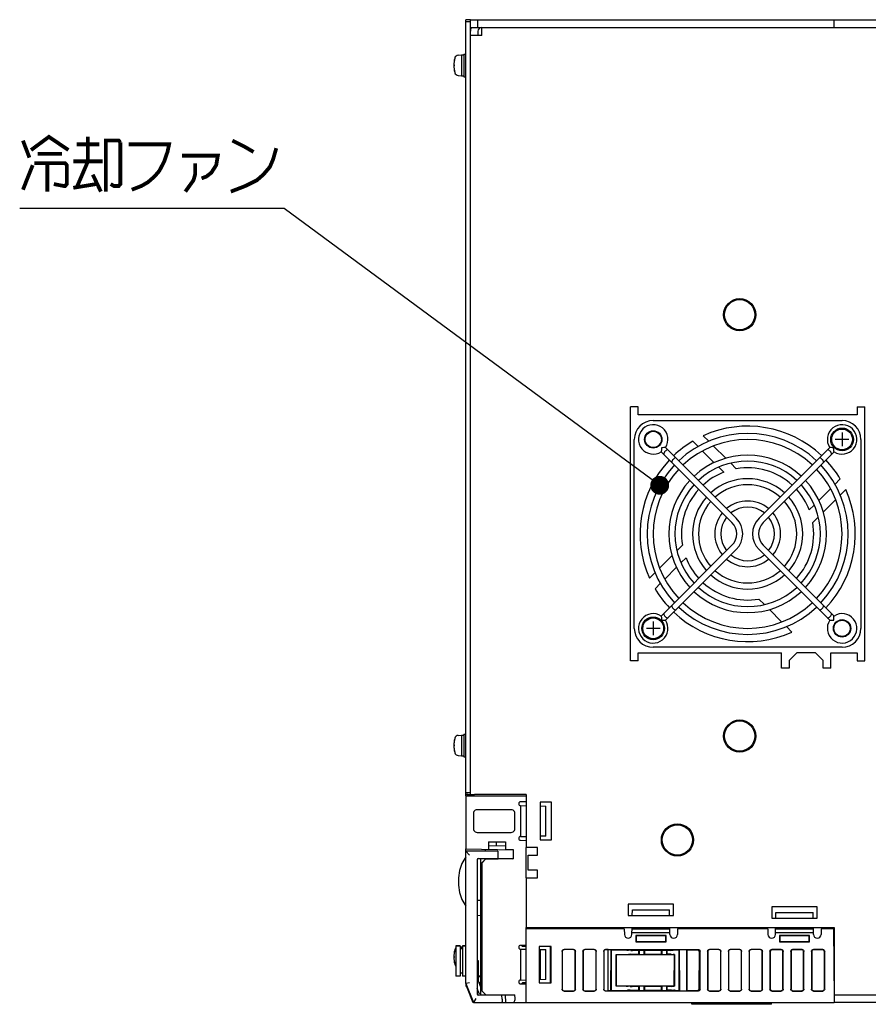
# Model space of a CAD drawing. Extents: x 159 to 2026, y 157 to 1386.
# Tile 27 of 28: x 1496 to 1721, y 1126 to 1386. Entities that reach past the tile are written whole.
import ezdxf

# ---------------------------------------------------------------- set-up
doc = ezdxf.new("R2010")
doc.units = 0
doc.header["$LTSCALE"] = 115.5
for name, color, linetype in [('ALL_AXIS', 7, 'CONTINUOUS'), ('ALL_CURVE', 7, 'CONTINUOUS'), ('ALL_FEATURES', 7, 'CONTINUOUS'), ('ALL_NOTE', 7, 'CONTINUOUS')]:
    doc.layers.add(name, color=color, linetype=linetype)

msp = doc.modelspace()

# ---------------------------------------------------------------- linework, layer by layer
at = {"layer": 'ALL_AXIS', "color": 7, "linetype": 'CONTINUOUS'}
for p, q in [((1611.953, 1376.676), (1612.8, 1376.75)), ((1612.8, 1376.75), (1612.8, 1371.25)), ((1612.8, 1376.75), (1613.5, 1376.75)), ((1613.5, 1377), (1613.5, 1371)), ((1613.5, 1377), (1614, 1377)), ((1611.953, 1371.324), (1612.8, 1371.25)), ((1612.8, 1371.25), (1613.5, 1371.25)), ((1613.5, 1371), (1614, 1371)), ((1663.6, 1280), (1713.6, 1280)), ((1658.6, 1225), (1658.6, 1275)), ((1718.6, 1275), (1718.6, 1225)), ((1713.6, 1220), (1663.6, 1220)), ((1611.953, 1196.676), (1612.8, 1196.75)), ((1612.8, 1196.75), (1612.8, 1191.25)), ((1612.8, 1196.75), (1613.5, 1196.75)), ((1613.5, 1197), (1613.5, 1191)), ((1613.5, 1197), (1614, 1197)), ((1611.953, 1191.324), (1612.8, 1191.25)), ((1612.8, 1191.25), (1613.5, 1191.25)), ((1613.5, 1191), (1614, 1191)), ((1614, 1180.7), (1614, 1166.605)), ((1614, 1180.7), (1630, 1180.7)), ((1614.3, 1181), (1614.3, 1180.7)), ((1614.522, 1181), (1616.242, 1181)), ((1620.535, 1164.1), (1620.539, 1163.98)), ((1622.465, 1164.1), (1622.462, 1164.003)), ((1655.947, 1145.5), (1630, 1145.5)), ((1693.947, 1145.5), (1670.053, 1145.5)), ((1611.3, 1140.95), (1612.5, 1140.95)), ((1611.3, 1140.95), (1611.3, 1132.95)), ((1612.5, 1140.724), (1612.8, 1140.75)), ((1612.8, 1140.75), (1613.1, 1140.75)), ((1612.8, 1140.75), (1612.8, 1140.2)), ((1613.1, 1140.95), (1614, 1140.95)), ((1613.5, 1141), (1614, 1141)), ((1613.5, 1141), (1613.5, 1140.95)), ((1617.3, 1132.9), (1618, 1132.9)), ((1617.434, 1131.3), (1618, 1131.3)), ((1620.538, 1128), (1620.535, 1127.9)), ((1622.462, 1128), (1622.465, 1127.9))]:
    msp.add_line(p, q, dxfattribs=at)
at = {"layer": 'ALL_AXIS', "color": 3, "linetype": 'CONTINUOUS'}
for centre in [(1686.5, 1308), (1686.5, 1196.5), (1670, 1169)]:
    msp.add_circle(centre, 4.25, dxfattribs=at)
at = {"layer": 'ALL_AXIS', "color": 7, "linetype": 'CONTINUOUS'}
for centre, radius in [((1686.5, 1308), 4), ((1663.6, 1275), 2.3), ((1713.6, 1275), 3), ((1713.6, 1275), 2.75), ((1663.6, 1225), 3), ((1663.6, 1225), 2.75), ((1713.6, 1225), 2.3), ((1686.5, 1196.5), 4), ((1670, 1169), 4)]:
    msp.add_circle(centre, radius, dxfattribs=at)
for centre, radius, start, end in [((1617.8, 1374), 7, 163.74297, 196.25703), ((1612.04, 1375.68), 1, 95, 163.74297), ((1612.04, 1372.32), 1, 196.25703, 265), ((1663.6, 1275), 5, 90, 180), ((1713.6, 1275), 5, 0, 90), ((1688.6, 1250), 26.6, 46.73029, 133.26971), ((1688.6, 1250), 25, 46.82653, 133.17347), ((1688.6, 1250), 20.85, 47.19874, 132.80126), ((1688.6, 1250), 19.25, 47.38192, 132.61808), ((1688.6, 1250), 26.6, 136.723, 223.277), ((1688.6, 1250), 25, 136.84144, 223.15856), ((1688.6, 1250), 25, 316.84144, 43.15856), ((1688.6, 1250), 26.6, 316.723, 43.277), ((1688.6, 1250), 20.85, 137.20119, 222.79881), ((1688.6, 1250), 14.6, 48.14348, 131.85652), ((1688.6, 1250), 20.85, 317.20119, 42.79881), ((1688.6, 1250), 19.25, 137.38415, 222.61585), ((1688.6, 1250), 13, 48.54035, 131.45965), ((1688.6, 1250), 19.25, 317.38415, 42.61585), ((1688.6, 1250), 14.6, 138.14592, 221.85408), ((1688.6, 1250), 13, 138.53662, 221.46338), ((1688.6, 1250), 8.7, 50.30245, 129.69755), ((1688.6, 1250), 13, 318.53662, 41.46338), ((1688.6, 1250), 14.6, 318.14592, 41.85408), ((1688.6, 1250), 7.1, 51.47048, 128.52952), ((1688.6, 1250), 8.7, 140.2937, 219.7063), ((1688.6, 1250), 7.1, 141.47048, 218.52952), ((1688.6, 1250), 7.1, 321.47048, 38.52952), ((1688.6, 1250), 8.7, 320.2937, 39.7063), ((1688.6, 1250), 8.7, 230.30245, 309.69755), ((1688.6, 1250), 7.1, 231.47048, 308.52952), ((1688.6, 1250), 14.6, 228.14348, 311.85652), ((1688.6, 1250), 13, 228.54035, 311.45965), ((1688.6, 1250), 19.25, 227.38192, 312.61808), ((1688.6, 1250), 20.85, 227.19874, 312.80126), ((1688.6, 1250), 26.6, 226.73029, 313.26971), ((1688.6, 1250), 25, 226.82653, 313.17347), ((1663.6, 1225), 5, 180, 270), ((1713.6, 1225), 5, 270, 360), ((1612.04, 1195.68), 1, 95, 163.74297), ((1617.8, 1194), 7, 163.74297, 196.25703), ((1612.04, 1192.32), 1, 196.25703, 265), ((1617.8, 1138), 7, 163.74297, 196.25703), ((1612.04, 1139.68), 1, 138.19082, 163.74297), ((1612.04, 1136.32), 1, 196.25703, 221.80918)]:
    msp.add_arc(centre, radius, start, end, dxfattribs=at)
at = {"layer": 'ALL_CURVE', "color": 40, "linetype": 'CONTINUOUS'}
for p, q in [((1611.035, 1374), (1610.8, 1374)), ((1715.4, 1275), (1711.8, 1275)), ((1713.6, 1276.8), (1713.6, 1273.2)), ((1665.4, 1225), (1661.8, 1225)), ((1663.6, 1226.8), (1663.6, 1223.2)), ((1611.035, 1194), (1610.8, 1194)), ((1611.035, 1138), (1610.8, 1138))]:
    msp.add_line(p, q, dxfattribs=at)
for centre in [(1617.8, 1374), (1617.8, 1194), (1617.8, 1138)]:
    msp.add_arc(centre, 7, 165.0994, 194.9006, dxfattribs=at)
at = {"layer": 'ALL_FEATURES', "color": 3, "linetype": 'CONTINUOUS'}
for p, q in [((1614, 1180.7), (1614, 1386)), ((1615.2, 1386), (1747, 1386)), ((1618.2, 1381.9), (1618.2, 1384)), ((1618.2, 1381.9), (1615.2, 1381.9)), ((1657.6, 1216.4), (1657.6, 1283.6)), ((1659.6, 1283.6), (1657.6, 1283.6)), ((1659.6, 1281.5), (1659.6, 1283.6)), ((1717.6, 1283.6), (1717.6, 1281.5)), ((1717.6, 1283.6), (1719.6, 1283.6)), ((1719.6, 1216.4), (1719.6, 1283.6)), ((1717.6, 1281.5), (1659.6, 1281.5)), ((1659.6, 1218.5), (1697.6, 1218.5)), ((1659.6, 1216.4), (1659.6, 1218.5)), ((1697.6, 1214.5), (1697.6, 1218.5)), ((1701.6, 1218.5), (1699.6, 1216.5)), ((1706.6, 1218.5), (1701.6, 1218.5)), ((1708.6, 1216.5), (1706.6, 1218.5)), ((1710.6, 1218.5), (1717.6, 1218.5)), ((1710.6, 1214.5), (1710.6, 1218.5)), ((1717.6, 1218.5), (1717.6, 1216.4)), ((1659.6, 1216.4), (1657.6, 1216.4)), ((1699.6, 1214.5), (1697.6, 1214.5)), ((1699.6, 1216.5), (1699.6, 1214.5)), ((1708.6, 1214.5), (1708.6, 1216.5)), ((1710.6, 1214.5), (1708.6, 1214.5)), ((1717.6, 1216.4), (1719.6, 1216.4)), ((1630, 1181), (1616.242, 1181)), ((1630, 1181), (1630, 1167)), ((1636.7, 1179), (1633.7, 1179)), ((1633.7, 1179), (1633.7, 1169)), ((1636.7, 1169), (1636.7, 1179)), ((1633.7, 1169), (1636.7, 1169)), ((1633, 1167), (1630, 1167)), ((1630.5, 1165), (1633, 1165)), ((1630.5, 1161), (1630.5, 1165)), ((1633, 1165), (1633, 1167)), ((1633, 1161), (1630.5, 1161)), ((1633, 1159), (1633, 1161)), ((1630, 1159), (1633, 1159)), ((1630, 1159), (1630, 1145.8)), ((1669, 1152), (1657, 1152)), ((1657, 1152), (1657, 1149)), ((1669, 1149), (1669, 1152)), ((1707, 1151.3), (1695, 1151.3)), ((1695, 1151.3), (1695, 1148.3)), ((1707, 1148.3), (1707, 1151.3)), ((1657, 1149), (1669, 1149)), ((1695, 1148.3), (1707, 1148.3)), ((1630, 1145.8), (1711.5, 1145.8)), ((1711.5, 1145.8), (1711.5, 1128)), ((1614, 1131), (1614, 1130.827)), ((1614.122, 1130.196), (1615.8, 1126)), ((1747, 1126), (1711.5, 1126))]:
    msp.add_line(p, q, dxfattribs=at)
at = {"layer": 'ALL_FEATURES', "color": 7, "linetype": 'CONTINUOUS'}
for p, q in [((1615.2, 1386), (1614, 1386)), ((1615.2, 1385.5), (1614, 1385.5)), ((1615.2, 1181), (1615.2, 1386)), ((1615.2, 1384), (1747, 1384)), ((1617.2, 1384), (1617.2, 1386)), ((1649, 1386), (1649, 1386.08)), ((1649, 1386.08), (1710, 1386.08)), ((1710, 1386), (1710, 1386.08)), ((1711.5, 1384), (1711.5, 1386)), ((1617.2, 1383), (1617.2, 1381.9)), ((1675.477, 1273.121), (1674.077, 1274.522)), ((1676.868, 1275.973), (1678.34, 1274.5)), ((1665.733, 1271.735), (1684.449, 1253.019)), ((1666.865, 1272.867), (1685.581, 1254.151)), ((1679.757, 1268.841), (1676.675, 1271.923)), ((1679.595, 1273.246), (1682.847, 1269.994)), ((1710.335, 1272.867), (1691.619, 1254.151)), ((1711.467, 1271.735), (1692.751, 1253.019)), ((1682.28, 1266.319), (1680.944, 1267.655)), ((1684.136, 1268.705), (1685.6, 1267.241)), ((1711.678, 1263.079), (1713.122, 1264.524)), ((1707.42, 1258.822), (1710.551, 1261.953)), ((1714.573, 1261.732), (1713.078, 1260.237)), ((1711.846, 1259.005), (1708.581, 1255.74)), ((1704.919, 1256.32), (1706.21, 1257.612)), ((1707.269, 1254.428), (1705.841, 1253)), ((1665.733, 1228.265), (1684.449, 1246.981)), ((1666.865, 1227.133), (1685.581, 1245.849)), ((1669.931, 1245.572), (1671.359, 1247)), ((1710.335, 1227.133), (1691.619, 1245.849)), ((1711.467, 1228.265), (1692.751, 1246.981)), ((1665.354, 1240.995), (1668.619, 1244.26)), ((1672.281, 1243.68), (1670.99, 1242.388)), ((1669.78, 1241.178), (1666.649, 1238.047)), ((1662.627, 1238.268), (1664.122, 1239.763)), ((1665.522, 1236.921), (1664.078, 1235.476)), ((1693.064, 1231.295), (1691.6, 1232.759)), ((1697.605, 1226.754), (1694.353, 1230.006)), ((1700.332, 1224.027), (1698.86, 1225.5)), ((1615.2, 1181.5), (1614, 1181.5)), ((1614.522, 1181), (1614, 1181)), ((1630, 1179.117), (1628.491, 1179.091)), ((1628.492, 1178.091), (1630, 1178.065)), ((1628.5, 1178.089), (1628.5, 1169.911)), ((1633.7, 1178), (1635.2, 1177.974)), ((1635.2, 1170.026), (1635.2, 1177.974)), ((1616, 1176.001), (1616, 1171.999)), ((1626.001, 1177), (1616.999, 1177)), ((1627, 1171.999), (1627, 1176.001)), ((1616.999, 1171), (1626.001, 1171)), ((1635.2, 1170.026), (1633.7, 1170)), ((1620, 1168.5), (1624.5, 1168.5)), ((1620, 1168.5), (1620, 1166.5)), ((1624.5, 1167.352), (1620, 1167.43)), ((1622, 1168.5), (1622, 1167.395)), ((1624.5, 1168.5), (1624.5, 1166.5)), ((1628.491, 1168.909), (1630, 1168.883)), ((1628.492, 1169.909), (1630, 1169.935)), ((1614, 1166.605), (1626.512, 1166.386)), ((1614, 1131), (1614, 1166.605)), ((1614, 1166), (1615, 1165)), ((1622.469, 1166), (1614, 1166)), ((1619.2, 1166), (1619.2, 1166.514)), ((1622.5, 1165.1), (1622.465, 1164.1)), ((1622.469, 1166), (1622.5, 1165.1)), ((1624.5, 1166.5), (1626.544, 1166.5)), ((1626.512, 1166.5), (1626.512, 1166.386)), ((1626.544, 1166.5), (1626.544, 1163.956)), ((1630, 1159), (1630, 1167)), ((1617, 1163.793), (1617, 1128.207)), ((1618, 1164), (1617.081, 1163.984)), ((1617.29, 1164.093), (1617.5, 1164.1)), ((1617.5, 1164.1), (1622.465, 1164.1)), ((1618, 1164.045), (1618, 1164.1)), ((1620.534, 1164.025), (1618, 1164.04)), ((1618, 1162.677), (1618, 1164.04)), ((1618, 1162.677), (1619.3, 1163.979)), ((1618.3, 1162.956), (1618, 1162.661)), ((1618, 1127.9), (1618, 1162.661)), ((1619.3, 1163.956), (1618.3, 1162.956)), ((1618.3, 1129), (1618.3, 1162.956)), ((1620.535, 1164.043), (1619.3, 1164.044)), ((1619.3, 1163.979), (1621.854, 1163.983)), ((1619.3, 1163.956), (1619.3, 1163.979)), ((1626.544, 1163.956), (1619.3, 1163.956)), ((1620.539, 1163.98), (1620.535, 1164.1)), ((1626.477, 1164.023), (1626.544, 1163.956)), ((1618, 1152.93), (1617, 1152.965)), ((1658.061, 1149), (1658.087, 1150.5)), ((1658.087, 1150.5), (1667.913, 1150.5)), ((1667.939, 1149), (1667.913, 1150.5)), ((1696.049, 1148.3), (1696.075, 1149.8)), ((1696.075, 1149.8), (1705.925, 1149.8)), ((1705.951, 1148.3), (1705.925, 1149.8)), ((1617, 1149.035), (1618, 1149.07)), ((1630, 1126), (1630, 1145.8)), ((1655.947, 1145.5), (1655.974, 1143.983)), ((1657.974, 1143.983), (1658.005, 1145.8)), ((1657.983, 1144.5), (1668.017, 1144.5)), ((1658, 1145.5), (1668, 1145.5)), ((1668.026, 1143.983), (1667.995, 1145.8)), ((1670.053, 1145.5), (1670.026, 1143.983)), ((1693.947, 1145.5), (1693.974, 1143.983)), ((1695.974, 1143.983), (1696.005, 1145.8)), ((1695.983, 1144.5), (1706.017, 1144.5)), ((1696, 1145.5), (1706, 1145.5)), ((1706.026, 1143.983), (1705.995, 1145.8)), ((1708.053, 1145.5), (1708.026, 1143.983)), ((1711.33, 1145.5), (1708.053, 1145.5)), ((1711.33, 1145.5), (1711.491, 1127)), ((1667, 1143.7), (1659, 1143.7)), ((1659, 1143.7), (1659.087, 1143.613)), ((1659, 1143.7), (1659, 1142)), ((1659, 1142), (1659.087, 1142.087)), ((1659, 1142), (1667, 1142)), ((1666.913, 1143.613), (1659.087, 1143.613)), ((1659.087, 1143.613), (1659.087, 1142.087)), ((1659.087, 1142.087), (1666.913, 1142.087)), ((1667, 1143.7), (1666.913, 1143.613)), ((1666.913, 1142.087), (1666.913, 1143.613)), ((1667, 1142), (1666.913, 1142.087)), ((1667, 1142), (1667, 1143.7)), ((1705, 1143.7), (1697, 1143.7)), ((1697, 1143.7), (1697.087, 1143.613)), ((1697, 1143.7), (1697, 1142)), ((1697, 1142), (1697.087, 1142.087)), ((1697, 1142), (1705, 1142)), ((1704.913, 1143.613), (1697.087, 1143.613)), ((1697.087, 1143.613), (1697.087, 1142.087)), ((1697.087, 1142.087), (1704.913, 1142.087)), ((1705, 1143.7), (1704.913, 1143.613)), ((1704.913, 1142.087), (1704.913, 1143.613)), ((1705, 1142), (1704.913, 1142.087)), ((1705, 1142), (1705, 1143.7)), ((1612.5, 1140.95), (1611.3, 1140.95)), ((1612.5, 1140.95), (1612.5, 1132.95)), ((1613.1, 1140.2), (1612.5, 1140.2)), ((1614, 1140.95), (1613.1, 1140.95)), ((1613.1, 1140.95), (1613.1, 1132.95)), ((1630, 1141.117), (1628.491, 1141.091)), ((1628.491, 1140.091), (1630, 1140.065)), ((1628.5, 1140.089), (1628.5, 1131.911)), ((1628.705, 1141.095), (1629, 1140.8)), ((1630, 1140.8), (1629, 1140.8)), ((1636.587, 1140.8), (1633.413, 1140.8)), ((1633.413, 1140.8), (1633.413, 1131.2)), ((1633.5, 1131.2), (1633.5, 1140.8)), ((1633.5, 1140.003), (1635.2, 1139.974)), ((1633.7, 1140), (1633.7, 1132)), ((1635.2, 1132.026), (1635.2, 1139.974)), ((1636.394, 1131.2), (1636.409, 1140.8)), ((1636.587, 1131.2), (1636.587, 1140.8)), ((1639.5, 1139.502), (1639.5, 1129.498)), ((1639.526, 1139.476), (1639.526, 1129.524)), ((1642.502, 1140), (1639.998, 1140)), ((1642.476, 1139.974), (1640.024, 1139.974)), ((1642.974, 1129.524), (1642.974, 1139.476)), ((1643, 1129.498), (1643, 1139.502)), ((1645, 1139.502), (1645, 1129.498)), ((1645.026, 1139.476), (1645.026, 1129.524)), ((1648.002, 1140), (1645.498, 1140)), ((1647.976, 1139.974), (1645.524, 1139.974)), ((1648.474, 1129.524), (1648.474, 1139.476)), ((1648.5, 1129.498), (1648.5, 1139.502)), ((1650.5, 1139.498), (1650.5, 1129.502)), ((1651, 1140), (1675.502, 1140)), ((1651.647, 1139.974), (1651, 1139.974)), ((1651.63, 1129.026), (1651.647, 1139.974)), ((1651.647, 1139.974), (1652.434, 1139.887)), ((1652.417, 1129.113), (1652.434, 1139.887)), ((1652.434, 1139.887), (1652.5, 1139.82)), ((1656.648, 1139.82), (1652.5, 1139.82)), ((1652.5, 1139.82), (1652.5, 1129.196)), ((1657.688, 1138.758), (1657.076, 1138.714)), ((1657.705, 1139.762), (1657.095, 1139.806)), ((1658.135, 1138.773), (1659.75, 1138.773)), ((1659.75, 1139.747), (1658.152, 1139.747)), ((1659.848, 1139.846), (1659.75, 1139.747)), ((1659.75, 1138.773), (1659.75, 1139.747)), ((1659.874, 1138.649), (1659.75, 1138.773)), ((1659.848, 1139.846), (1661.152, 1139.846)), ((1659.848, 1139.846), (1659.874, 1138.649)), ((1661.152, 1139.846), (1661.126, 1138.649)), ((1661.126, 1138.649), (1661.25, 1138.773)), ((1661.152, 1139.846), (1661.25, 1139.747)), ((1665.75, 1139.747), (1661.25, 1139.747)), ((1661.25, 1139.747), (1661.25, 1138.773)), ((1661.25, 1138.773), (1665.75, 1138.773)), ((1665.848, 1139.846), (1665.75, 1139.747)), ((1665.75, 1138.773), (1665.75, 1139.747)), ((1665.874, 1138.649), (1665.75, 1138.773)), ((1665.848, 1139.846), (1667.152, 1139.846)), ((1665.848, 1139.846), (1665.874, 1138.649)), ((1667.152, 1139.846), (1667.126, 1138.649)), ((1667.126, 1138.649), (1667.25, 1138.773)), ((1667.152, 1139.846), (1667.25, 1139.747)), ((1667.848, 1139.747), (1667.25, 1139.747)), ((1667.25, 1139.747), (1667.25, 1138.773)), ((1667.865, 1138.773), (1667.25, 1138.773)), ((1668.295, 1139.762), (1668.905, 1139.806)), ((1668.312, 1138.758), (1668.924, 1138.714)), ((1670.5, 1139.82), (1669.352, 1139.82)), ((1670.592, 1139.913), (1670.5, 1139.82)), ((1670.5, 1129.196), (1670.5, 1139.82)), ((1672.408, 1139.913), (1670.592, 1139.913)), ((1670.609, 1129.087), (1670.592, 1139.913)), ((1672.408, 1139.913), (1672.391, 1129.087)), ((1672.408, 1139.913), (1672.5, 1139.82)), ((1675.322, 1139.82), (1672.5, 1139.82)), ((1672.5, 1139.82), (1672.5, 1129.196)), ((1675.805, 1129.693), (1675.819, 1139.321)), ((1676, 1129.498), (1676, 1139.502)), ((1678, 1139.502), (1678, 1129.498)), ((1678.026, 1139.476), (1678.026, 1129.524)), ((1681.002, 1140), (1678.498, 1140)), ((1680.976, 1139.974), (1678.524, 1139.974)), ((1681.474, 1129.524), (1681.474, 1139.476)), ((1681.5, 1129.498), (1681.5, 1139.502)), ((1683.5, 1139.502), (1683.5, 1129.498)), ((1683.526, 1139.476), (1683.526, 1129.524)), ((1686.502, 1140), (1683.998, 1140)), ((1686.476, 1139.974), (1684.024, 1139.974)), ((1686.974, 1129.524), (1686.974, 1139.476)), ((1687, 1129.498), (1687, 1139.502)), ((1689, 1139.502), (1689, 1129.498)), ((1689.026, 1139.476), (1689.026, 1129.524)), ((1692.002, 1140), (1689.498, 1140)), ((1691.976, 1139.974), (1689.524, 1139.974)), ((1692.474, 1129.524), (1692.474, 1139.476)), ((1692.5, 1129.498), (1692.5, 1139.502)), ((1694.5, 1139.502), (1694.5, 1129.498)), ((1694.587, 1139.414), (1694.587, 1129.586)), ((1697.502, 1140), (1694.998, 1140)), ((1697.414, 1139.913), (1695.086, 1139.913)), ((1697.913, 1129.586), (1697.913, 1139.414)), ((1698, 1129.498), (1698, 1139.502)), ((1700, 1139.502), (1700, 1129.498)), ((1700.087, 1139.414), (1700.087, 1129.586)), ((1703.002, 1140), (1700.498, 1140)), ((1702.914, 1139.913), (1700.586, 1139.913)), ((1703.413, 1129.586), (1703.413, 1139.414)), ((1703.5, 1129.498), (1703.5, 1139.502)), ((1705.5, 1139.502), (1705.5, 1129.498)), ((1705.587, 1139.414), (1705.587, 1129.586)), ((1708.502, 1140), (1705.998, 1140)), ((1708.414, 1139.913), (1706.086, 1139.913)), ((1708.913, 1129.586), (1708.913, 1139.414)), ((1709, 1129.498), (1709, 1139.502)), ((1617, 1137.005), (1617.3, 1137)), ((1617.3, 1137), (1617, 1136.99)), ((1617.3, 1131.636), (1617.3, 1137)), ((1653.8, 1138.7), (1656.628, 1138.7)), ((1653.894, 1138.606), (1653.8, 1138.7)), ((1653.8, 1130.3), (1653.8, 1138.7)), ((1669.106, 1138.606), (1653.894, 1138.606)), ((1653.907, 1130.407), (1653.894, 1138.606)), ((1659.874, 1138.649), (1661.126, 1138.649)), ((1665.874, 1138.649), (1667.126, 1138.649)), ((1669.106, 1138.606), (1669.093, 1130.407)), ((1669.106, 1138.606), (1669.202, 1138.702)), ((1669.202, 1138.702), (1669.206, 1130.294)), ((1613.1, 1133.7), (1612.5, 1133.7)), ((1612.5, 1132.95), (1611.3, 1132.95)), ((1614, 1132.95), (1613.1, 1132.95)), ((1615, 1131.193), (1614, 1131)), ((1614, 1131), (1616, 1126)), ((1618, 1132.935), (1617.3, 1132.923)), ((1617.954, 1130.001), (1617.3, 1131.636)), ((1617.444, 1131.275), (1618, 1131.265)), ((1617.479, 1132.9), (1617.479, 1132.926)), ((1617.479, 1131.274), (1617.479, 1131.3)), ((1617.95, 1132.9), (1617.95, 1132.935)), ((1628.491, 1131.909), (1630, 1131.935)), ((1629, 1131.2), (1628.705, 1130.905)), ((1630, 1131.2), (1629, 1131.2)), ((1633.413, 1131.2), (1636.587, 1131.2)), ((1635.2, 1132.026), (1633.5, 1131.997)), ((1617.615, 1128.156), (1617, 1129.693)), ((1618, 1130), (1617.954, 1130.001)), ((1618, 1129.3), (1619.3, 1128)), ((1628.491, 1130.909), (1630, 1130.883)), ((1639.998, 1129), (1642.502, 1129)), ((1640.024, 1129.026), (1642.476, 1129.026)), ((1645.498, 1129), (1648.002, 1129)), ((1645.524, 1129.026), (1647.976, 1129.026)), ((1651, 1129.026), (1651.63, 1129.026)), ((1675.502, 1129), (1651, 1129)), ((1652.417, 1129.113), (1651.63, 1129.026)), ((1652.417, 1129.113), (1652.5, 1129.196)), ((1652.5, 1129.196), (1656.462, 1129.196)), ((1653.907, 1130.407), (1653.8, 1130.3)), ((1656.482, 1130.3), (1653.8, 1130.3)), ((1653.907, 1130.407), (1669.093, 1130.407)), ((1657.522, 1129.255), (1656.91, 1129.21)), ((1657.539, 1130.241), (1656.929, 1130.286)), ((1657.97, 1129.269), (1659.75, 1129.269)), ((1659.75, 1130.227), (1657.986, 1130.227)), ((1659.887, 1130.364), (1659.75, 1130.227)), ((1659.75, 1129.269), (1659.75, 1130.227)), ((1659.864, 1129.154), (1659.75, 1129.269)), ((1659.887, 1130.364), (1659.864, 1129.154)), ((1659.864, 1129.154), (1661.136, 1129.154)), ((1659.887, 1130.364), (1661.113, 1130.364)), ((1661.113, 1130.364), (1661.25, 1130.227)), ((1661.113, 1130.364), (1661.136, 1129.154)), ((1661.136, 1129.154), (1661.25, 1129.269)), ((1665.75, 1130.227), (1661.25, 1130.227)), ((1661.25, 1130.227), (1661.25, 1129.269)), ((1661.25, 1129.269), (1665.75, 1129.269)), ((1665.887, 1130.364), (1665.75, 1130.227)), ((1665.75, 1129.269), (1665.75, 1130.227)), ((1665.864, 1129.154), (1665.75, 1129.269)), ((1665.887, 1130.364), (1665.864, 1129.154)), ((1665.864, 1129.154), (1667.136, 1129.154)), ((1665.887, 1130.364), (1667.113, 1130.364)), ((1667.113, 1130.364), (1667.25, 1130.227)), ((1667.113, 1130.364), (1667.136, 1129.154)), ((1667.136, 1129.154), (1667.25, 1129.269)), ((1668.014, 1130.227), (1667.25, 1130.227)), ((1667.25, 1130.227), (1667.25, 1129.269)), ((1668.03, 1129.269), (1667.25, 1129.269)), ((1668.461, 1130.241), (1669.071, 1130.286)), ((1668.478, 1129.255), (1669.09, 1129.21)), ((1669.093, 1130.407), (1669.206, 1130.294)), ((1669.538, 1129.196), (1670.5, 1129.196)), ((1670.609, 1129.087), (1670.5, 1129.196)), ((1670.609, 1129.087), (1672.391, 1129.087)), ((1672.391, 1129.087), (1672.5, 1129.196)), ((1672.5, 1129.196), (1675.306, 1129.196)), ((1678.498, 1129), (1681.002, 1129)), ((1678.524, 1129.026), (1680.976, 1129.026)), ((1683.998, 1129), (1686.502, 1129)), ((1684.024, 1129.026), (1686.476, 1129.026)), ((1689.498, 1129), (1692.002, 1129)), ((1689.524, 1129.026), (1691.976, 1129.026)), ((1694.998, 1129), (1697.502, 1129)), ((1695.086, 1129.087), (1697.414, 1129.087)), ((1700.498, 1129), (1703.002, 1129)), ((1700.586, 1129.087), (1702.914, 1129.087)), ((1705.998, 1129), (1708.502, 1129)), ((1706.086, 1129.087), (1708.414, 1129.087)), ((1615.8, 1126), (1615.972, 1126.069)), ((1616.677, 1127), (1616, 1126)), ((1616, 1126), (1623.43, 1126)), ((1617.5, 1127.9), (1617.29, 1127.907)), ((1623.565, 1127.9), (1617.5, 1127.9)), ((1618, 1127.965), (1617.888, 1127.967)), ((1618, 1128), (1627, 1128)), ((1620.535, 1127.9), (1620.538, 1128)), ((1622.95, 1128), (1622.953, 1127.9)), ((1623.49, 1126), (1711.5, 1126)), ((1623.6, 1126.9), (1623.565, 1127.9)), ((1623.6, 1126.9), (1623.573, 1126.134)), ((1624.431, 1128), (1624.471, 1126)), ((1627.04, 1127), (1627, 1128)), ((1673.8, 1125.5), (1673.8, 1126)), ((1680.8, 1125.5), (1680.8, 1126)), ((1694.8, 1125.5), (1694.8, 1126)), ((1694.9, 1125.5), (1694.9, 1126)), ((1711.5, 1128), (1747, 1128)), ((1711.5, 1128), (1711.5, 1126)), ((1694.9, 1125.5), (1673.8, 1125.5))]:
    msp.add_line(p, q, dxfattribs=at)
for points in [[(1665.792, 1272.808), (1665.787, 1272.507), (1665.775, 1272.245), (1665.76, 1272.031), (1665.747, 1271.871), (1665.737, 1271.77), (1665.733, 1271.735)], [(1666.865, 1272.867), (1666.834, 1272.863), (1666.741, 1272.854), (1666.585, 1272.841), (1666.368, 1272.826), (1666.1, 1272.813), (1665.792, 1272.808)], [(1666.75, 1271.85), (1666.595, 1271.673), (1666.467, 1271.48), (1666.391, 1271.301), (1666.374, 1271.152), (1666.419, 1271.05)], [(1667.55, 1272.181), (1667.448, 1272.226), (1667.299, 1272.209), (1667.12, 1272.133), (1666.927, 1272.005), (1666.75, 1271.85)], [(1710.45, 1271.85), (1710.273, 1272.005), (1710.08, 1272.133), (1709.901, 1272.209), (1709.752, 1272.226), (1709.65, 1272.181)], [(1711.408, 1272.808), (1711.107, 1272.813), (1710.845, 1272.825), (1710.631, 1272.84), (1710.471, 1272.853), (1710.369, 1272.863), (1710.335, 1272.867)], [(1710.781, 1271.05), (1710.826, 1271.152), (1710.809, 1271.301), (1710.733, 1271.48), (1710.605, 1271.673), (1710.45, 1271.85)], [(1711.467, 1271.735), (1711.463, 1271.766), (1711.454, 1271.859), (1711.441, 1272.015), (1711.426, 1272.232), (1711.413, 1272.5), (1711.408, 1272.808)], [(1668.872, 1269.728), (1668.716, 1269.552), (1668.588, 1269.359), (1668.512, 1269.18), (1668.495, 1269.03), (1668.54, 1268.928)], [(1669.672, 1270.06), (1669.57, 1270.105), (1669.42, 1270.088), (1669.241, 1270.012), (1669.048, 1269.884), (1668.872, 1269.728)], [(1708.328, 1269.728), (1708.152, 1269.884), (1707.959, 1270.012), (1707.78, 1270.088), (1707.63, 1270.105), (1707.528, 1270.06)], [(1708.66, 1268.928), (1708.705, 1269.03), (1708.688, 1269.18), (1708.612, 1269.359), (1708.484, 1269.552), (1708.328, 1269.728)], [(1668.54, 1231.072), (1668.495, 1230.97), (1668.512, 1230.82), (1668.588, 1230.641), (1668.716, 1230.448), (1668.872, 1230.272)], [(1668.872, 1230.272), (1669.048, 1230.116), (1669.241, 1229.988), (1669.42, 1229.912), (1669.57, 1229.895), (1669.672, 1229.94)], [(1707.528, 1229.94), (1707.63, 1229.895), (1707.78, 1229.912), (1707.959, 1229.988), (1708.152, 1230.116), (1708.328, 1230.272)], [(1708.328, 1230.272), (1708.484, 1230.448), (1708.612, 1230.641), (1708.688, 1230.82), (1708.705, 1230.97), (1708.66, 1231.072)], [(1665.733, 1228.265), (1665.737, 1228.234), (1665.746, 1228.141), (1665.759, 1227.984), (1665.774, 1227.768), (1665.787, 1227.5), (1665.792, 1227.192)], [(1666.419, 1228.95), (1666.374, 1228.848), (1666.391, 1228.699), (1666.467, 1228.52), (1666.595, 1228.327), (1666.75, 1228.15)], [(1666.75, 1228.15), (1666.927, 1227.995), (1667.12, 1227.867), (1667.299, 1227.791), (1667.448, 1227.774), (1667.55, 1227.819)], [(1709.65, 1227.819), (1709.752, 1227.774), (1709.901, 1227.791), (1710.08, 1227.867), (1710.273, 1227.995), (1710.45, 1228.15)], [(1710.45, 1228.15), (1710.605, 1228.327), (1710.733, 1228.52), (1710.809, 1228.699), (1710.826, 1228.848), (1710.781, 1228.95)], [(1711.408, 1227.192), (1711.413, 1227.493), (1711.425, 1227.755), (1711.44, 1227.969), (1711.453, 1228.129), (1711.463, 1228.231), (1711.467, 1228.265)], [(1665.792, 1227.192), (1666.093, 1227.187), (1666.354, 1227.175), (1666.568, 1227.16), (1666.729, 1227.147), (1666.83, 1227.137), (1666.865, 1227.133)], [(1710.335, 1227.133), (1710.366, 1227.137), (1710.459, 1227.146), (1710.615, 1227.159), (1710.832, 1227.174), (1711.1, 1227.187), (1711.408, 1227.192)], [(1616.999, 1177), (1616.741, 1176.966), (1616.5, 1176.866), (1616.293, 1176.707), (1616.134, 1176.5), (1616.034, 1176.259), (1616, 1176.001)], [(1627, 1176.001), (1626.966, 1176.259), (1626.866, 1176.5), (1626.707, 1176.707), (1626.5, 1176.866), (1626.259, 1176.966), (1626.001, 1177)], [(1616, 1171.999), (1616.034, 1171.741), (1616.134, 1171.5), (1616.293, 1171.293), (1616.5, 1171.134), (1616.741, 1171.034), (1616.999, 1171)], [(1626.001, 1171), (1626.259, 1171.034), (1626.5, 1171.134), (1626.707, 1171.293), (1626.866, 1171.5), (1626.966, 1171.741), (1627, 1171.999)], [(1614, 1164.5), (1612.972, 1162.746), (1612.332, 1160.889), (1612.035, 1158.97), (1612.035, 1157.03), (1612.332, 1155.111), (1612.972, 1153.254), (1614, 1151.5)], [(1621.854, 1163.983), (1622.11, 1163.985), (1622.317, 1163.988), (1622.466, 1163.993), (1622.541, 1163.998), (1622.55, 1164)], [(1622.55, 1164), (1622.539, 1164.003), (1622.462, 1164.007)], [(1626.477, 1164.023), (1626.441, 1164.027), (1626.343, 1164.032), (1626.19, 1164.035), (1625.992, 1164.038), (1625.761, 1164.04), (1622.465, 1164.042)], [(1639.5, 1139.502), (1639.524, 1139.656), (1639.595, 1139.795), (1639.705, 1139.905), (1639.844, 1139.976), (1639.998, 1140)], [(1640.024, 1139.974), (1639.87, 1139.949), (1639.731, 1139.879), (1639.621, 1139.769), (1639.551, 1139.63), (1639.526, 1139.476)], [(1642.974, 1139.476), (1642.949, 1139.63), (1642.879, 1139.769), (1642.769, 1139.879), (1642.63, 1139.949), (1642.476, 1139.974)], [(1642.502, 1140), (1642.656, 1139.976), (1642.795, 1139.905), (1642.905, 1139.795), (1642.976, 1139.656), (1643, 1139.502)], [(1645, 1139.502), (1645.024, 1139.656), (1645.095, 1139.795), (1645.205, 1139.905), (1645.344, 1139.976), (1645.498, 1140)], [(1645.524, 1139.974), (1645.37, 1139.949), (1645.231, 1139.879), (1645.121, 1139.769), (1645.051, 1139.63), (1645.026, 1139.476)], [(1648.474, 1139.476), (1648.449, 1139.63), (1648.379, 1139.769), (1648.269, 1139.879), (1648.13, 1139.949), (1647.976, 1139.974)], [(1648.002, 1140), (1648.156, 1139.976), (1648.295, 1139.905), (1648.405, 1139.795), (1648.476, 1139.656), (1648.5, 1139.502)], [(1650.5, 1139.498), (1650.525, 1139.654), (1650.596, 1139.794), (1650.707, 1139.904), (1650.846, 1139.976), (1651, 1140)], [(1651, 1139.974), (1650.846, 1139.949), (1650.707, 1139.878), (1650.596, 1139.767), (1650.525, 1139.627), (1650.504, 1139.497)], [(1656.648, 1139.82), (1656.808, 1139.819), (1656.96, 1139.814), (1657.095, 1139.806)], [(1657.688, 1138.758), (1657.823, 1138.766), (1657.975, 1138.771), (1658.135, 1138.773)], [(1657.705, 1139.762), (1657.841, 1139.754), (1657.992, 1139.749), (1658.152, 1139.747)], [(1668.295, 1139.762), (1668.159, 1139.754), (1668.008, 1139.749), (1667.848, 1139.747)], [(1668.312, 1138.758), (1668.177, 1138.766), (1668.025, 1138.771), (1667.865, 1138.773)], [(1669.352, 1139.82), (1669.192, 1139.819), (1669.04, 1139.814), (1668.905, 1139.806)], [(1675.819, 1139.321), (1675.795, 1139.476), (1675.725, 1139.615), (1675.615, 1139.725), (1675.476, 1139.796), (1675.322, 1139.82)], [(1675.502, 1140), (1675.656, 1139.976), (1675.795, 1139.905), (1675.905, 1139.795), (1675.976, 1139.656), (1676, 1139.502)], [(1678, 1139.502), (1678.024, 1139.656), (1678.095, 1139.795), (1678.205, 1139.905), (1678.344, 1139.976), (1678.498, 1140)], [(1678.524, 1139.974), (1678.37, 1139.949), (1678.231, 1139.879), (1678.121, 1139.769), (1678.051, 1139.63), (1678.026, 1139.476)], [(1681.474, 1139.476), (1681.449, 1139.63), (1681.379, 1139.769), (1681.269, 1139.879), (1681.13, 1139.949), (1680.976, 1139.974)], [(1681.002, 1140), (1681.156, 1139.976), (1681.295, 1139.905), (1681.405, 1139.795), (1681.476, 1139.656), (1681.5, 1139.502)], [(1683.5, 1139.502), (1683.524, 1139.656), (1683.595, 1139.795), (1683.705, 1139.905), (1683.844, 1139.976), (1683.998, 1140)], [(1684.024, 1139.974), (1683.87, 1139.949), (1683.731, 1139.879), (1683.621, 1139.769), (1683.551, 1139.63), (1683.526, 1139.476)], [(1686.974, 1139.476), (1686.949, 1139.63), (1686.879, 1139.769), (1686.769, 1139.879), (1686.63, 1139.949), (1686.476, 1139.974)], [(1686.502, 1140), (1686.656, 1139.976), (1686.795, 1139.905), (1686.905, 1139.795), (1686.976, 1139.656), (1687, 1139.502)], [(1689, 1139.502), (1689.024, 1139.656), (1689.095, 1139.795), (1689.205, 1139.905), (1689.344, 1139.976), (1689.498, 1140)], [(1689.524, 1139.974), (1689.37, 1139.949), (1689.231, 1139.879), (1689.121, 1139.769), (1689.051, 1139.63), (1689.026, 1139.476)], [(1692.474, 1139.476), (1692.449, 1139.63), (1692.379, 1139.769), (1692.269, 1139.879), (1692.13, 1139.949), (1691.976, 1139.974)], [(1692.002, 1140), (1692.156, 1139.976), (1692.295, 1139.905), (1692.405, 1139.795), (1692.476, 1139.656), (1692.5, 1139.502)], [(1694.5, 1139.502), (1694.524, 1139.656), (1694.595, 1139.795), (1694.705, 1139.905), (1694.844, 1139.976), (1694.998, 1140)], [(1695.086, 1139.913), (1694.931, 1139.888), (1694.792, 1139.817), (1694.683, 1139.708), (1694.612, 1139.569), (1694.587, 1139.414)], [(1697.913, 1139.414), (1697.888, 1139.569), (1697.817, 1139.708), (1697.708, 1139.817), (1697.569, 1139.888), (1697.414, 1139.913)], [(1697.502, 1140), (1697.656, 1139.976), (1697.795, 1139.905), (1697.905, 1139.795), (1697.976, 1139.656), (1698, 1139.502)], [(1700, 1139.502), (1700.024, 1139.656), (1700.095, 1139.795), (1700.205, 1139.905), (1700.344, 1139.976), (1700.498, 1140)], [(1700.586, 1139.913), (1700.431, 1139.888), (1700.292, 1139.817), (1700.183, 1139.708), (1700.112, 1139.569), (1700.087, 1139.414)], [(1703.413, 1139.414), (1703.388, 1139.569), (1703.317, 1139.708), (1703.208, 1139.817), (1703.069, 1139.888), (1702.914, 1139.913)], [(1703.002, 1140), (1703.156, 1139.976), (1703.295, 1139.905), (1703.405, 1139.795), (1703.476, 1139.656), (1703.5, 1139.502)], [(1705.5, 1139.502), (1705.524, 1139.656), (1705.595, 1139.795), (1705.705, 1139.905), (1705.844, 1139.976), (1705.998, 1140)], [(1706.086, 1139.913), (1705.931, 1139.888), (1705.792, 1139.817), (1705.683, 1139.708), (1705.612, 1139.569), (1705.587, 1139.414)], [(1708.913, 1139.414), (1708.888, 1139.569), (1708.817, 1139.708), (1708.708, 1139.817), (1708.569, 1139.888), (1708.414, 1139.913)], [(1708.502, 1140), (1708.656, 1139.976), (1708.795, 1139.905), (1708.905, 1139.795), (1708.976, 1139.656), (1709, 1139.502)], [(1656.628, 1138.7), (1656.789, 1138.702), (1656.94, 1138.706), (1657.076, 1138.714)], [(1669.202, 1138.702), (1669.103, 1138.705), (1669.009, 1138.709), (1668.924, 1138.714)], [(1639.998, 1129), (1639.844, 1129.024), (1639.705, 1129.095), (1639.595, 1129.205), (1639.524, 1129.344), (1639.5, 1129.498)], [(1639.526, 1129.524), (1639.551, 1129.37), (1639.621, 1129.231), (1639.731, 1129.121), (1639.87, 1129.051), (1640.024, 1129.026)], [(1642.476, 1129.026), (1642.63, 1129.051), (1642.769, 1129.121), (1642.879, 1129.231), (1642.949, 1129.37), (1642.974, 1129.524)], [(1643, 1129.498), (1642.976, 1129.344), (1642.905, 1129.205), (1642.795, 1129.095), (1642.656, 1129.024), (1642.502, 1129)], [(1645.498, 1129), (1645.344, 1129.024), (1645.205, 1129.095), (1645.095, 1129.205), (1645.024, 1129.344), (1645, 1129.498)], [(1645.026, 1129.524), (1645.051, 1129.37), (1645.121, 1129.231), (1645.231, 1129.121), (1645.37, 1129.051), (1645.524, 1129.026)], [(1647.976, 1129.026), (1648.13, 1129.051), (1648.269, 1129.121), (1648.379, 1129.231), (1648.449, 1129.37), (1648.474, 1129.524)], [(1648.5, 1129.498), (1648.476, 1129.344), (1648.405, 1129.205), (1648.295, 1129.095), (1648.156, 1129.024), (1648.002, 1129)], [(1651, 1129), (1650.846, 1129.024), (1650.707, 1129.096), (1650.596, 1129.206), (1650.525, 1129.346), (1650.5, 1129.502)], [(1650.504, 1129.503), (1650.525, 1129.373), (1650.596, 1129.233), (1650.707, 1129.122), (1650.846, 1129.051), (1651, 1129.026)], [(1656.462, 1129.196), (1656.623, 1129.198), (1656.775, 1129.202), (1656.91, 1129.21)], [(1656.482, 1130.3), (1656.642, 1130.298), (1656.794, 1130.294), (1656.929, 1130.286)], [(1657.522, 1129.255), (1657.657, 1129.262), (1657.809, 1129.267), (1657.97, 1129.269)], [(1657.539, 1130.241), (1657.674, 1130.234), (1657.826, 1130.229), (1657.986, 1130.227)], [(1668.461, 1130.241), (1668.326, 1130.234), (1668.174, 1130.229), (1668.014, 1130.227)], [(1668.478, 1129.255), (1668.343, 1129.262), (1668.191, 1129.267), (1668.03, 1129.269)], [(1669.206, 1130.294), (1669.159, 1130.291), (1669.114, 1130.289), (1669.071, 1130.286)], [(1669.538, 1129.196), (1669.377, 1129.198), (1669.225, 1129.202), (1669.09, 1129.21)], [(1675.306, 1129.196), (1675.46, 1129.22), (1675.599, 1129.291), (1675.709, 1129.401), (1675.78, 1129.539), (1675.805, 1129.693)], [(1676, 1129.498), (1675.976, 1129.344), (1675.905, 1129.205), (1675.795, 1129.095), (1675.656, 1129.024), (1675.502, 1129)], [(1678.498, 1129), (1678.344, 1129.024), (1678.205, 1129.095), (1678.095, 1129.205), (1678.024, 1129.344), (1678, 1129.498)], [(1678.026, 1129.524), (1678.051, 1129.37), (1678.121, 1129.231), (1678.231, 1129.121), (1678.37, 1129.051), (1678.524, 1129.026)], [(1680.976, 1129.026), (1681.13, 1129.051), (1681.269, 1129.121), (1681.379, 1129.231), (1681.449, 1129.37), (1681.474, 1129.524)], [(1681.5, 1129.498), (1681.476, 1129.344), (1681.405, 1129.205), (1681.295, 1129.095), (1681.156, 1129.024), (1681.002, 1129)], [(1683.998, 1129), (1683.844, 1129.024), (1683.705, 1129.095), (1683.595, 1129.205), (1683.524, 1129.344), (1683.5, 1129.498)], [(1683.526, 1129.524), (1683.551, 1129.37), (1683.621, 1129.231), (1683.731, 1129.121), (1683.87, 1129.051), (1684.024, 1129.026)], [(1686.476, 1129.026), (1686.63, 1129.051), (1686.769, 1129.121), (1686.879, 1129.231), (1686.949, 1129.37), (1686.974, 1129.524)], [(1687, 1129.498), (1686.976, 1129.344), (1686.905, 1129.205), (1686.795, 1129.095), (1686.656, 1129.024), (1686.502, 1129)], [(1689.498, 1129), (1689.344, 1129.024), (1689.205, 1129.095), (1689.095, 1129.205), (1689.024, 1129.344), (1689, 1129.498)], [(1689.026, 1129.524), (1689.051, 1129.37), (1689.121, 1129.231), (1689.231, 1129.121), (1689.37, 1129.051), (1689.524, 1129.026)], [(1691.976, 1129.026), (1692.13, 1129.051), (1692.269, 1129.121), (1692.379, 1129.231), (1692.449, 1129.37), (1692.474, 1129.524)], [(1692.5, 1129.498), (1692.476, 1129.344), (1692.405, 1129.205), (1692.295, 1129.095), (1692.156, 1129.024), (1692.002, 1129)], [(1694.998, 1129), (1694.844, 1129.024), (1694.705, 1129.095), (1694.595, 1129.205), (1694.524, 1129.344), (1694.5, 1129.498)], [(1694.587, 1129.586), (1694.612, 1129.431), (1694.683, 1129.292), (1694.792, 1129.183), (1694.931, 1129.112), (1695.086, 1129.087)], [(1697.414, 1129.087), (1697.569, 1129.112), (1697.708, 1129.183), (1697.817, 1129.292), (1697.888, 1129.431), (1697.913, 1129.586)], [(1698, 1129.498), (1697.976, 1129.344), (1697.905, 1129.205), (1697.795, 1129.095), (1697.656, 1129.024), (1697.502, 1129)], [(1700.498, 1129), (1700.344, 1129.024), (1700.205, 1129.095), (1700.095, 1129.205), (1700.024, 1129.344), (1700, 1129.498)], [(1700.087, 1129.586), (1700.112, 1129.431), (1700.183, 1129.292), (1700.292, 1129.183), (1700.431, 1129.112), (1700.586, 1129.087)], [(1702.914, 1129.087), (1703.069, 1129.112), (1703.208, 1129.183), (1703.317, 1129.292), (1703.388, 1129.431), (1703.413, 1129.586)], [(1703.5, 1129.498), (1703.476, 1129.344), (1703.405, 1129.205), (1703.295, 1129.095), (1703.156, 1129.024), (1703.002, 1129)], [(1705.998, 1129), (1705.844, 1129.024), (1705.705, 1129.095), (1705.595, 1129.205), (1705.524, 1129.344), (1705.5, 1129.498)], [(1705.587, 1129.586), (1705.612, 1129.431), (1705.683, 1129.292), (1705.792, 1129.183), (1705.931, 1129.112), (1706.086, 1129.087)], [(1708.414, 1129.087), (1708.569, 1129.112), (1708.708, 1129.183), (1708.817, 1129.292), (1708.888, 1129.431), (1708.913, 1129.586)], [(1709, 1129.498), (1708.976, 1129.344), (1708.905, 1129.205), (1708.795, 1129.095), (1708.656, 1129.024), (1708.502, 1129)], [(1623.573, 1126.134), (1623.556, 1126.057), (1623.51, 1126.014), (1623.43, 1126)], [(1626.503, 1126), (1626.664, 1126.04), (1626.805, 1126.154), (1626.916, 1126.324), (1626.992, 1126.531), (1627.033, 1126.76), (1627.04, 1127)]]:
    msp.add_lwpolyline(points, dxfattribs=at)
for centre in [(1663.6, 1275), (1713.6, 1225)]:
    msp.add_circle(centre, 2.15, dxfattribs=at)
at = {"layer": 'ALL_FEATURES', "color": 3, "linetype": 'CONTINUOUS'}
for centre, radius, start, end in [((1618.2, 1383), 3, 160.5137, 180), ((1615.7, 1130.827), 1.7, 180, 201.80141)]:
    msp.add_arc(centre, radius, start, end, dxfattribs=at)
at = {"layer": 'ALL_FEATURES', "color": 7, "linetype": 'CONTINUOUS'}
for centre, radius, start, end in [((1618.2, 1383), 1, 90, 180), ((1663.6, 1275), 3.9, 326.837, 303.163), ((1688.6, 1250), 28.5, 46.60994, 114.30899), ((1713.6, 1275), 3.9, 236.837, 213.163), ((1688.6, 1250), 28.5, 120.63692, 133.38701), ((1688.6, 1250), 28.5, 136.61032, 204.30892), ((1688.6, 1250), 28.5, 30.63695, 43.38723), ((1688.6, 1250), 17.5, 47.62844, 99.87089), ((1688.6, 1250), 17.5, 111.17201, 132.37474), ((1688.6, 1250), 17.5, 137.62841, 189.87089), ((1688.6, 1250), 17.5, 21.17201, 42.37476), ((1688.6, 1250), 28.5, 316.61481, 24.30892), ((1681.43, 1250), 5.87, 315, 45), ((1695.77, 1250), 5.87, 135, 225), ((1681.43, 1250), 4.27, 315, 45), ((1695.77, 1250), 4.27, 135, 225), ((1688.6, 1250), 17.5, 317.63419, 9.87089), ((1688.6, 1250), 17.5, 201.17201, 222.37476), ((1688.6, 1250), 28.5, 210.63695, 223.38723), ((1688.6, 1250), 17.5, 227.62844, 279.87089), ((1663.6, 1225), 3.9, 56.837, 33.163), ((1688.6, 1250), 28.5, 226.60994, 294.30899), ((1713.6, 1225), 3.9, 146.837, 123.163), ((1628.5, 1178.591), 0.5, 91, 269), ((1628.5, 1169.409), 0.5, 91, 269), ((1617.3, 1163.793), 0.3, 92, 180), ((1656.974, 1144), 1, 181, 359), ((1669.026, 1144), 1, 181, 359), ((1694.974, 1144), 1, 181, 359), ((1707.026, 1144), 1, 181, 359), ((1628.5, 1140.591), 0.5, 91, 269), ((1628.5, 1131.409), 0.5, 91, 269), ((1617.3, 1128.207), 0.3, 180, 268), ((1617.893, 1128.267), 0.3, 201.80141, 269)]:
    msp.add_arc(centre, radius, start, end, dxfattribs=at)
at = {"layer": 'ALL_NOTE', "color": 2, "linetype": 'CONTINUOUS'}
for p, q in [((1564.668, 1336.08), (1495.868, 1336.08)), ((1565.918, 1336.08), (1564.668, 1336.08)), ((1663.303, 1264.345), (1565.918, 1336.08))]:
    msp.add_line(p, q, dxfattribs=at)
at = {"layer": 'ALL_NOTE', "color": 2, "linetype": 'CONTINUOUS', "const_width": 1}
for points in [[(1498.878, 1351.58), (1503.608, 1355.08), (1508.768, 1351.58)], [(1513.928, 1355.08), (1513.928, 1348.58)], [(1496.728, 1354.08), (1498.448, 1349.58)], [(1510.918, 1353.08), (1516.938, 1353.08)], [(1518.658, 1340.58), (1518.658, 1354.08), (1522.098, 1354.08), (1522.528, 1353.58)], [(1522.528, 1353.58), (1522.528, 1342.58), (1522.098, 1342.08), (1520.808, 1342.08), (1519.948, 1342.58)], [(1524.678, 1353.08), (1535.428, 1353.08), (1534.998, 1351.08), (1534.138, 1348.58), (1532.848, 1346.08), (1531.558, 1344.58), (1529.838, 1343.08), (1528.118, 1342.08), (1525.538, 1341.08)], [(1551.768, 1340.58), (1555.638, 1342.08), (1558.648, 1343.58), (1560.368, 1345.08), (1562.088, 1347.08), (1562.948, 1349.08), (1563.808, 1352.08)], [(1552.198, 1354.08), (1555.208, 1352.58), (1557.788, 1351.08)], [(1500.598, 1350.58), (1507.048, 1350.58)], [(1538.868, 1350.08), (1548.328, 1350.08), (1547.898, 1347.58), (1546.608, 1345.58), (1545.318, 1344.58), (1544.028, 1344.08)], [(1496.728, 1341.08), (1499.308, 1347.58)], [(1499.738, 1348.08), (1507.908, 1348.08), (1508.338, 1347.58), (1508.338, 1342.58), (1507.908, 1342.08), (1507.478, 1342.08), (1504.898, 1342.58)], [(1503.178, 1348.08), (1503.178, 1340.58)], [(1510.058, 1348.58), (1517.798, 1348.58)], [(1513.928, 1348.58), (1510.918, 1341.58)], [(1542.308, 1348.08), (1542.308, 1345.08), (1541.878, 1343.58), (1539.728, 1340.58)], [(1515.218, 1345.08), (1517.368, 1340.58)], [(1510.058, 1341.58), (1516.078, 1342.58)]]:
    msp.add_lwpolyline(points, dxfattribs=at)
at = {"layer": 'ALL_NOTE', "color": 2, "linetype": 'CONTINUOUS', "const_width": 2.5}
msp.add_lwpolyline([(1664.066, 1262.862, 1), (1666.566, 1262.862, 1)], format="xyb", close=True, dxfattribs=at)

doc.saveas('drawing.dxf')
